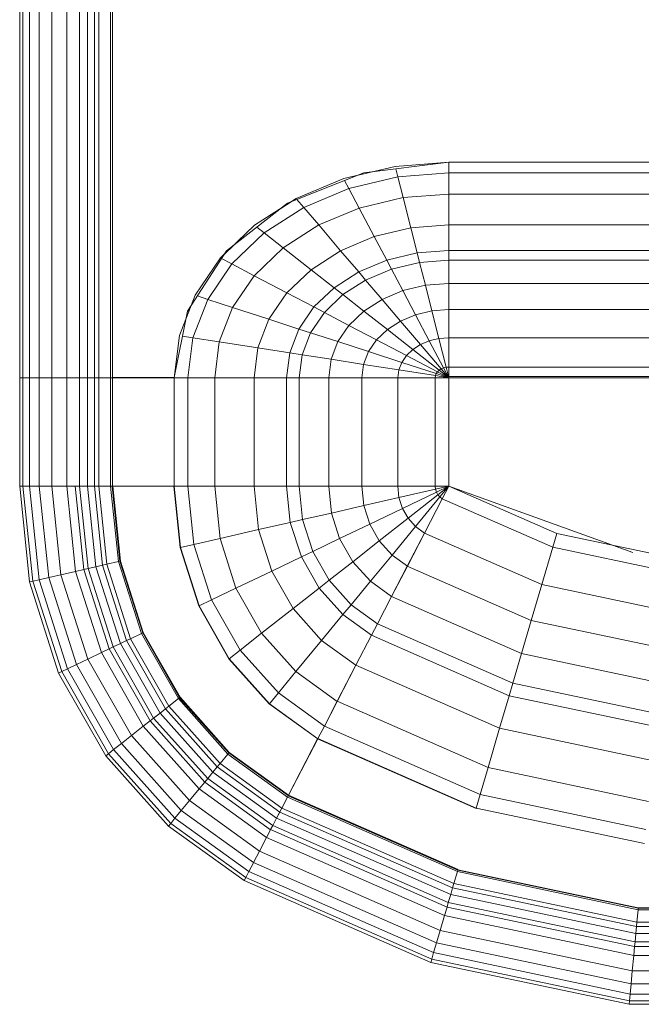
# Model space of a CAD drawing. Header units: millimetres. Extents: x 19410 to 41495, y 2709 to 43021.
# Tile 57 of 61: x 29033 to 29295, y 42128 to 42544. Entities that reach past the tile are written whole.
import ezdxf

# ---------------------------------------------------------------- set-up
doc = ezdxf.new("R2010")
doc.units = ezdxf.units.MM
doc.layers.add('M-EQPM-____-OTLN', color=50, linetype='Continuous', lineweight=20)

# ---------------------------------------------------------------- blocks, each defined once
blk = doc.blocks.new('Прямая форма - 83 new-608910-В_Этаж 02_Вентиляция')
at = {"layer": 'M-EQPM-____-OTLN', "color": 253}
for p, q in [((-299.99, 0), (-299.99, -183.27)), ((-291.73, 0), (-291.73, -183.27)), ((-286.45, 0), (-286.45, -183.27)), ((-280.15, 0), (-280.15, -183.27)), ((-261.6, 0), (-261.6, -183.27)), ((-260.87, -183.24), (-260.87, 0)), ((-260.84, 0), (-260.84, -183.27)), ((-298.6, 0), (-298.6, -183.27)), ((-295.82, 0), (-295.82, -183.27)), ((-274.68, 0), (-274.68, -183.27)), ((-271.3, 0), (-271.3, -183.27)), ((-268.48, 0), (-268.48, -183.27)), ((-266.64, 0), (-266.64, -183.27)), ((-163.2, -99.24), (-141.45, -94.07)), ((-118.83, -92.28), (-154.66, -96.74)), ((-141.45, -94.07), (-118.83, -92.32)), ((-140.32, -98.51), (-141.2, -95.06)), ((-21.4, -92.28), (-118.83, -92.28)), ((-118.83, -92.32), (-118.83, -96.84)), ((-118.83, -92.32), (-21.39, -92.32)), ((-118.83, -96.84), (-118.83, -92.32)), ((-154.66, -96.74), (-186.98, -109.66)), ((-183.25, -107.65), (-163.2, -99.24)), ((-140.32, -98.51), (-160.99, -103.42)), ((-150.5, -96.22), (-157.58, -97.91)), ((-118.83, -96.84), (-140.32, -98.51)), ((-138.11, -107.25), (-140.32, -98.51)), ((-118.83, -96.84), (-118.83, -105.76)), ((-21.06, -96.84), (-118.83, -96.84)), ((-118.83, -105.76), (-118.83, -96.84)), ((-160.99, -103.42), (-180.04, -111.41)), ((-160.99, -103.42), (-162.8, -99.99)), ((-156.64, -111.66), (-160.99, -103.42)), ((-200.82, -118.96), (-183.25, -107.65)), ((-180.04, -111.41), (-182.92, -108.03)), ((-138.11, -107.25), (-156.64, -111.66)), ((-118.83, -105.76), (-138.11, -107.25)), ((-134.86, -120.03), (-138.11, -107.25)), ((-118.83, -105.76), (-118.83, -118.79)), ((-18.71, -105.76), (-118.83, -105.76)), ((-118.83, -118.79), (-118.83, -105.76)), ((-186.98, -109.66), (-212.64, -129.78)), ((-180.04, -111.41), (-196.74, -122.16)), ((-185.36, -109.01), (-189.8, -111.86)), ((-173.73, -118.82), (-180.04, -111.41)), ((-156.64, -111.66), (-173.73, -118.82)), ((-150.29, -123.7), (-156.64, -111.66)), ((-215.24, -132.74), (-200.82, -118.96)), ((-196.74, -122.16), (-199.83, -119.73)), ((-173.73, -118.82), (-188.7, -128.46)), ((-164.5, -129.66), (-173.73, -118.82)), ((-134.86, -120.03), (-150.29, -123.7)), ((-118.83, -118.79), (-134.86, -120.03)), ((-132.18, -130.59), (-134.86, -120.03)), ((-118.83, -118.79), (-118.83, -129.56)), ((-16.37, -118.79), (-118.83, -118.79)), ((-118.83, -129.56), (-118.83, -118.79)), ((-196.74, -122.16), (-210.44, -135.26)), ((-188.7, -128.46), (-196.74, -122.16)), ((-150.29, -123.7), (-164.5, -129.66)), ((-145.03, -133.65), (-150.29, -123.7)), ((-209.86, -127.6), (-213.45, -131.03)), ((-188.7, -128.46), (-200.99, -140.21)), ((-176.96, -137.68), (-188.7, -128.46)), ((-212.64, -129.78), (-229.11, -155.13)), ((-225.96, -148.47), (-215.24, -132.74)), ((-164.5, -129.66), (-176.96, -137.68)), ((-156.87, -138.61), (-164.5, -129.66)), ((-132.18, -130.59), (-145.03, -133.65)), ((-118.83, -129.56), (-132.18, -130.59)), ((-131.15, -134.66), (-132.18, -130.59)), ((-118.83, -129.56), (-118.83, -133.71)), ((-15, -129.56), (-118.83, -129.56)), ((-118.83, -133.71), (-118.83, -129.56)), ((-210.44, -135.26), (-220.62, -150.2)), ((-210.44, -135.26), (-214.73, -133.01)), ((-200.99, -140.21), (-210.44, -135.26)), ((-145.03, -133.65), (-156.87, -138.61)), ((-143.01, -137.48), (-145.03, -133.65)), ((-131.15, -134.66), (-143.01, -137.48)), ((-118.83, -133.71), (-131.15, -134.66)), ((-128.72, -144.27), (-131.15, -134.66)), ((-118.83, -133.71), (-118.83, -143.5)), ((-14.47, -133.71), (-118.83, -133.71)), ((-118.83, -143.5), (-118.83, -133.71)), ((-200.99, -140.21), (-210.13, -153.61)), ((-187.18, -147.45), (-200.99, -140.21)), ((-176.96, -137.68), (-187.18, -147.45)), ((-167.24, -145.29), (-176.96, -137.68)), ((-156.87, -138.61), (-167.24, -145.29)), ((-153.93, -142.06), (-156.87, -138.61)), ((-143.01, -137.48), (-153.93, -142.06)), ((-138.23, -146.53), (-143.01, -137.48)), ((-167.24, -145.29), (-175.76, -153.43)), ((-163.51, -148.22), (-167.24, -145.29)), ((-153.93, -142.06), (-163.51, -148.22)), ((-146.99, -150.2), (-153.93, -142.06)), ((-128.72, -144.27), (-138.23, -146.53)), ((-118.83, -143.5), (-128.72, -144.27)), ((-125.98, -155.06), (-128.72, -144.27)), ((-118.83, -143.5), (-118.83, -154.51)), ((-13.23, -143.5), (-118.83, -143.5)), ((-118.83, -154.51), (-118.83, -143.5)), ((-232.55, -165.53), (-225.96, -148.47)), ((-220.62, -150.2), (-224.98, -148.78)), ((-187.18, -147.45), (-194.78, -158.6)), ((-175.76, -153.43), (-187.18, -147.45)), ((-163.51, -148.22), (-171.37, -155.74)), ((-154.68, -155.15), (-163.51, -148.22)), ((-138.23, -146.53), (-146.99, -150.2)), ((-132.86, -156.7), (-138.23, -146.53)), ((-227.69, -152.95), (-229.73, -158.23)), ((-220.62, -150.2), (-226.89, -166.41)), ((-210.13, -153.61), (-220.62, -150.2)), ((-210.13, -153.61), (-215.75, -168.15)), ((-194.78, -158.6), (-210.13, -153.61)), ((-175.76, -153.43), (-182.09, -162.72)), ((-171.37, -155.74), (-175.76, -153.43)), ((-146.99, -150.2), (-154.68, -155.15)), ((-139.2, -159.35), (-146.99, -150.2)), ((-229.11, -155.13), (-234.78, -183.24)), ((-171.37, -155.74), (-177.21, -164.3)), ((-160.98, -161.18), (-171.37, -155.74)), ((-154.68, -155.15), (-160.98, -161.18)), ((-144.76, -162.93), (-154.68, -155.15)), ((-132.86, -156.7), (-139.2, -159.35)), ((-125.98, -155.06), (-132.86, -156.7)), ((-127.07, -167.67), (-132.86, -156.7)), ((-118.83, -154.51), (-125.98, -155.06)), ((-123.03, -166.71), (-125.98, -155.06)), ((-118.83, -154.51), (-118.83, -166.38)), ((-11.83, -154.51), (-118.83, -154.51)), ((-118.83, -166.38), (-118.83, -154.51)), ((-194.78, -158.6), (-199.45, -170.69)), ((-182.09, -162.72), (-194.78, -158.6)), ((-160.98, -161.18), (-165.67, -168.05)), ((-149.32, -167.29), (-160.98, -161.18)), ((-139.2, -159.35), (-144.76, -162.93)), ((-130.79, -169.23), (-139.2, -159.35)), ((-234.78, -183.27), (-232.55, -165.53)), ((-226.89, -166.41), (-231.25, -165.73)), ((-182.09, -162.72), (-185.98, -172.79)), ((-177.21, -164.3), (-182.09, -162.72)), ((-177.21, -164.3), (-180.8, -173.6)), ((-165.67, -168.05), (-177.21, -164.3)), ((-144.76, -162.93), (-149.32, -167.29)), ((-134.05, -171.33), (-144.76, -162.93)), ((-226.89, -166.41), (-229.01, -183.27)), ((-215.75, -168.15), (-226.89, -166.41)), ((-215.75, -168.15), (-217.65, -183.27)), ((-199.45, -170.69), (-215.75, -168.15)), ((-165.67, -168.05), (-168.55, -175.51)), ((-152.71, -172.26), (-165.67, -168.05)), ((-149.32, -167.29), (-152.71, -172.26)), ((-136.73, -173.89), (-149.32, -167.29)), ((-130.79, -169.23), (-134.05, -171.33)), ((-127.07, -167.67), (-130.79, -169.23)), ((-122.01, -179.53), (-130.79, -169.23)), ((-123.03, -166.71), (-127.07, -167.67)), ((-121.02, -179.12), (-127.07, -167.67)), ((-118.83, -166.38), (-123.03, -166.71)), ((-119.94, -178.86), (-123.03, -166.71)), ((-118.83, -166.38), (-118.83, -178.78)), ((-9.11, -166.38), (-118.83, -166.38)), ((-118.83, -178.78), (-118.83, -166.38)), ((-199.45, -170.69), (-201.03, -183.27)), ((-185.98, -172.79), (-199.45, -170.69)), ((-185.98, -172.79), (-187.3, -183.27)), ((-180.8, -173.6), (-185.98, -172.79)), ((-180.8, -173.6), (-182.02, -183.27)), ((-168.55, -175.51), (-180.8, -173.6)), ((-152.71, -172.26), (-154.8, -177.66)), ((-138.72, -176.81), (-152.71, -172.26)), ((-136.73, -173.89), (-138.72, -176.81)), ((-134.05, -171.33), (-136.73, -173.89)), ((-123.59, -180.77), (-136.73, -173.89)), ((-122.88, -180.09), (-134.05, -171.33)), ((-168.55, -175.51), (-169.53, -183.27)), ((-154.8, -177.66), (-168.55, -175.51)), ((-154.8, -177.66), (-155.5, -183.27)), ((-139.94, -179.98), (-154.8, -177.66)), ((-138.72, -176.81), (-139.94, -179.98)), ((-124.12, -181.55), (-138.72, -176.81)), ((-139.94, -179.98), (-140.36, -183.27)), ((-124.45, -182.4), (-139.94, -179.98)), ((-124.45, -182.4), (-124.56, -183.27)), ((-124.12, -181.55), (-124.45, -182.4)), ((-118.83, -183.27), (-124.45, -182.4)), ((-123.59, -180.77), (-124.12, -181.55)), ((-118.83, -183.27), (-124.12, -181.55)), ((-122.88, -180.09), (-123.59, -180.77)), ((-118.83, -183.27), (-123.59, -180.77)), ((-122.01, -179.53), (-122.88, -180.09)), ((-118.83, -183.27), (-122.88, -180.09)), ((-121.02, -179.12), (-122.01, -179.53)), ((-118.83, -183.27), (-122.01, -179.53)), ((-119.94, -178.86), (-121.02, -179.12)), ((-118.83, -183.27), (-121.02, -179.12)), ((-118.83, -178.78), (-119.94, -178.86)), ((-118.83, -183.27), (-119.94, -178.86)), ((-118.83, -178.78), (-118.83, -182.73)), ((118.83, -178.78), (-118.83, -178.78)), ((-118.83, -182.73), (-118.83, -178.78)), ((-118.83, -182.73), (-5.2, -182.73)), ((-298.6, -183.27), (-299.99, -183.27)), ((-299.99, -183.27), (-299.99, -229.09)), ((-299.99, -183.27), (-298.6, -183.27)), ((-295.82, -183.27), (-298.6, -183.27)), ((-298.6, -183.27), (-298.6, -229.09)), ((-298.6, -183.27), (-295.82, -183.27)), ((-291.73, -183.27), (-295.82, -183.27)), ((-295.82, -183.27), (-295.82, -229.09)), ((-295.82, -183.27), (-291.73, -183.27)), ((-286.45, -183.27), (-291.73, -183.27)), ((-291.73, -183.27), (-291.73, -229.09)), ((-291.73, -183.27), (-286.45, -183.27)), ((-280.15, -183.27), (-286.45, -183.27)), ((-286.45, -183.27), (-286.45, -229.09)), ((-286.45, -183.27), (-280.15, -183.27)), ((-276.59, -183.27), (-280.15, -183.27)), ((-280.15, -183.27), (-280.15, -229.09)), ((-280.15, -183.27), (-276.59, -183.27)), ((-274.68, -183.27), (-276.59, -183.27)), ((-276.59, -183.27), (-274.68, -183.27)), ((-271.3, -183.27), (-274.68, -183.27)), ((-274.68, -183.27), (-274.68, -229.09)), ((-274.68, -183.27), (-271.3, -183.27)), ((-268.48, -183.27), (-271.3, -183.27)), ((-271.3, -183.27), (-271.3, -229.09)), ((-271.3, -183.27), (-268.48, -183.27)), ((-266.64, -183.27), (-268.48, -183.27)), ((-268.48, -183.27), (-268.48, -229.09)), ((-268.48, -183.27), (-266.64, -183.27)), ((-261.6, -183.27), (-266.64, -183.27)), ((-266.64, -183.27), (-266.64, -229.09)), ((-266.64, -183.27), (-261.6, -183.27)), ((-260.87, -183.27), (-261.6, -183.27)), ((-261.6, -183.27), (-261.6, -229.09)), ((-261.6, -183.27), (-260.87, -183.27)), ((-234.78, -183.24), (-260.84, -183.24)), ((-260.84, -183.27), (-260.84, -229.09)), ((-260.84, -183.27), (-234.78, -183.27)), ((-234.78, -183.27), (-234.78, -229.09)), ((-234.78, -183.27), (-229.01, -183.27)), ((-229.01, -183.27), (-234.78, -183.27)), ((-229.01, -183.27), (-229.01, -229.09)), ((-229.01, -183.27), (-217.65, -183.27)), ((-217.65, -183.27), (-229.01, -183.27)), ((-217.65, -183.27), (-217.65, -229.09)), ((-217.65, -183.27), (-201.03, -183.27)), ((-201.03, -183.27), (-217.65, -183.27)), ((-201.03, -183.27), (-201.03, -229.09)), ((-201.03, -183.27), (-187.3, -183.27)), ((-187.3, -183.27), (-201.03, -183.27)), ((-187.3, -183.27), (-187.3, -229.09)), ((-187.3, -183.27), (-182.02, -183.27)), ((-182.02, -183.27), (-187.3, -183.27)), ((-182.02, -183.27), (-182.02, -229.09)), ((-182.02, -183.27), (-169.53, -183.27)), ((-169.53, -183.27), (-182.02, -183.27)), ((-169.53, -183.27), (-169.53, -229.09)), ((-169.53, -183.27), (-155.5, -183.27)), ((-155.5, -183.27), (-169.53, -183.27)), ((-155.5, -183.27), (-155.5, -229.09)), ((-155.5, -183.27), (-140.36, -183.27)), ((-140.36, -183.27), (-155.5, -183.27)), ((-140.36, -183.27), (-140.36, -229.09)), ((-140.36, -183.27), (-124.56, -183.27)), ((-124.56, -183.27), (-140.36, -183.27)), ((-124.56, -183.27), (-124.56, -229.09)), ((-124.56, -183.27), (-118.83, -183.27)), ((-118.83, -183.27), (-124.56, -183.27)), ((-118.83, -229.07), (-118.83, -183.27)), ((-118.83, -183.27), (-118.83, -229.07)), ((-7.32, -183.27), (-118.83, -183.27)), ((-298.6, -229.09), (-299.99, -229.09)), ((-298.6, -229.09), (-299.99, -229.09)), ((-299.99, -229.09), (-295.83, -269.46)), ((-299.99, -229.09), (-295.83, -269.46)), ((-295.82, -229.09), (-298.6, -229.09)), ((-295.82, -229.09), (-298.6, -229.09)), ((-298.6, -229.09), (-294.47, -269.15)), ((-298.6, -229.09), (-294.47, -269.15)), ((-291.73, -229.09), (-295.82, -229.09)), ((-291.73, -229.09), (-295.82, -229.09)), ((-295.82, -229.09), (-291.75, -268.53)), ((-295.82, -229.09), (-291.75, -268.53)), ((-286.45, -229.09), (-291.73, -229.09)), ((-286.45, -229.09), (-291.73, -229.09)), ((-291.73, -229.09), (-287.76, -267.61)), ((-291.73, -229.09), (-287.76, -267.61)), ((-280.15, -229.09), (-286.45, -229.09)), ((-280.15, -229.09), (-286.45, -229.09)), ((-286.45, -229.09), (-282.6, -266.44)), ((-286.45, -229.09), (-282.6, -266.44)), ((-276.59, -229.09), (-280.15, -229.09)), ((-276.59, -229.09), (-280.15, -229.09)), ((-280.15, -229.09), (-276.45, -265.04)), ((-280.15, -229.09), (-276.45, -265.04)), ((-274.68, -229.09), (-276.59, -229.09)), ((-274.68, -229.09), (-276.59, -229.09)), ((-276.59, -229.09), (-272.96, -264.24)), ((-276.59, -229.09), (-272.96, -264.24)), ((-271.3, -229.09), (-274.68, -229.09)), ((-271.3, -229.09), (-274.68, -229.09)), ((-274.68, -229.09), (-271.1, -263.82)), ((-274.68, -229.09), (-271.1, -263.82)), ((-268.48, -229.09), (-271.3, -229.09)), ((-268.48, -229.09), (-271.3, -229.09)), ((-271.3, -229.09), (-267.8, -263.06)), ((-271.3, -229.09), (-267.8, -263.06)), ((-266.64, -229.09), (-268.48, -229.09)), ((-266.64, -229.09), (-268.48, -229.09)), ((-268.48, -229.09), (-265.04, -262.43)), ((-268.48, -229.09), (-265.04, -262.43)), ((-261.6, -229.09), (-266.64, -229.09)), ((-261.6, -229.09), (-266.64, -229.09)), ((-266.64, -229.09), (-263.25, -262.03)), ((-266.64, -229.09), (-263.25, -262.03)), ((-260.97, -229.09), (-261.6, -229.09)), ((-261.6, -229.09), (-258.32, -260.9)), ((-261.6, -229.09), (-258.32, -260.9)), ((-260.84, -229.09), (-260.97, -229.09)), ((-260.97, -229.09), (-257.71, -260.76)), ((-260.97, -229.09), (-257.71, -260.76)), ((-234.78, -229.09), (-260.84, -229.09)), ((-260.71, -229.09), (-260.84, -229.09)), ((-260.84, -229.09), (-257.58, -260.73)), ((-260.84, -229.09), (-257.58, -260.73)), ((-234.91, -229.09), (-260.71, -229.09)), ((-260.71, -229.09), (-257.45, -260.7)), ((-260.71, -229.09), (-257.45, -260.7)), ((-234.78, -229.09), (-234.91, -229.09)), ((-234.91, -229.09), (-232.25, -254.96)), ((-234.91, -229.09), (-232.25, -254.96)), ((-229.01, -229.09), (-234.78, -229.09)), ((-229.01, -229.09), (-234.78, -229.09)), ((-234.78, -229.09), (-232.12, -254.93)), ((-234.78, -229.09), (-232.12, -254.93)), ((-217.65, -229.09), (-229.01, -229.09)), ((-217.65, -229.09), (-229.01, -229.09)), ((-229.01, -229.09), (-226.48, -253.64)), ((-229.01, -229.09), (-226.48, -253.64)), ((-201.03, -229.09), (-217.65, -229.09)), ((-201.03, -229.09), (-217.65, -229.09)), ((-217.65, -229.09), (-215.38, -251.11)), ((-217.65, -229.09), (-215.38, -251.11)), ((-187.3, -229.09), (-201.03, -229.09)), ((-187.3, -229.09), (-201.03, -229.09)), ((-201.03, -229.09), (-199.15, -247.41)), ((-201.03, -229.09), (-199.15, -247.41)), ((-182.02, -229.09), (-187.3, -229.09)), ((-182.02, -229.09), (-187.3, -229.09)), ((-187.3, -229.09), (-185.73, -244.35)), ((-187.3, -229.09), (-185.73, -244.35)), ((-169.53, -229.09), (-182.02, -229.09)), ((-169.53, -229.09), (-182.02, -229.09)), ((-182.02, -229.09), (-180.56, -243.17)), ((-182.02, -229.09), (-180.56, -243.17)), ((-155.5, -229.09), (-169.53, -229.09)), ((-155.5, -229.09), (-169.53, -229.09)), ((-169.53, -229.09), (-168.36, -240.39)), ((-169.53, -229.09), (-168.36, -240.39)), ((-140.36, -229.09), (-155.5, -229.09)), ((-140.36, -229.09), (-155.5, -229.09)), ((-155.5, -229.09), (-154.66, -237.26)), ((-155.5, -229.09), (-154.66, -237.26)), ((-124.56, -229.09), (-140.36, -229.09)), ((-124.56, -229.09), (-140.36, -229.09)), ((-140.36, -229.09), (-139.86, -233.89)), ((-140.36, -229.09), (-139.86, -233.89)), ((-124.43, -230.37), (-139.86, -233.89)), ((-124.43, -230.37), (-139.86, -233.89)), ((-124.04, -231.59), (-138.4, -238.46)), ((-124.04, -231.59), (-138.4, -238.46)), ((-123.41, -232.69), (-136.04, -242.61)), ((-123.41, -232.69), (-136.04, -242.61)), ((-118.83, -229.09), (-124.56, -229.09)), ((-118.83, -229.09), (-124.56, -229.09)), ((-124.56, -229.09), (-124.43, -230.37)), ((-124.56, -229.09), (-124.43, -230.37)), ((-118.83, -229.09), (-124.43, -230.37)), ((-118.83, -229.09), (-124.43, -230.37)), ((-124.43, -230.37), (-124.04, -231.59)), ((-124.43, -230.37), (-124.04, -231.59)), ((-118.83, -229.09), (-124.04, -231.59)), ((-118.83, -229.09), (-124.04, -231.59)), ((-124.04, -231.59), (-123.41, -232.69)), ((-124.04, -231.59), (-123.41, -232.69)), ((-118.83, -229.09), (-123.41, -232.69)), ((-118.83, -229.09), (-123.41, -232.69)), ((-123.41, -232.69), (-122.57, -233.63)), ((-123.41, -232.69), (-122.57, -233.63)), ((-118.83, -229.09), (-122.57, -233.63)), ((-118.83, -229.09), (-122.57, -233.63)), ((-118.85, -229.09), (-121.57, -234.34)), ((-118.83, -229.09), (-121.56, -234.36)), ((-118.83, -229.07), (-73.23, -249.09)), ((-41.1, -257.04), (-118.83, -229.09)), ((-139.86, -233.89), (-154.66, -237.26)), ((-139.86, -233.89), (-154.66, -237.26)), ((-139.86, -233.89), (-138.4, -238.46)), ((-139.86, -233.89), (-138.4, -238.46)), ((-122.57, -233.63), (-132.89, -246.14)), ((-122.57, -233.63), (-132.89, -246.14)), ((-121.57, -234.34), (-129.11, -248.85)), ((-121.56, -234.36), (-129.09, -248.88)), ((-122.57, -233.63), (-121.56, -234.36)), ((-122.57, -233.63), (-121.56, -234.36)), ((-121.57, -234.34), (-74.91, -254.82)), ((-121.57, -234.34), (-74.91, -254.82)), ((-168.36, -240.39), (-180.56, -243.17)), ((-168.36, -240.39), (-180.56, -243.17)), ((-154.66, -237.26), (-168.36, -240.39)), ((-154.66, -237.26), (-168.36, -240.39)), ((-168.36, -240.39), (-164.92, -251.17)), ((-168.36, -240.39), (-164.92, -251.17)), ((-154.66, -237.26), (-152.17, -245.06)), ((-154.66, -237.26), (-152.17, -245.06)), ((-138.4, -238.46), (-152.17, -245.06)), ((-138.4, -238.46), (-152.17, -245.06)), ((-138.4, -238.46), (-136.04, -242.61)), ((-138.4, -238.46), (-136.04, -242.61)), ((-185.73, -244.35), (-199.15, -247.41)), ((-185.73, -244.35), (-199.15, -247.41)), ((-180.56, -243.17), (-185.73, -244.35)), ((-180.56, -243.17), (-185.73, -244.35)), ((-185.73, -244.35), (-181.08, -258.9)), ((-185.73, -244.35), (-181.08, -258.9)), ((-180.56, -243.17), (-176.28, -256.6)), ((-180.56, -243.17), (-176.28, -256.6)), ((-152.17, -245.06), (-164.92, -251.17)), ((-152.17, -245.06), (-164.92, -251.17)), ((-152.17, -245.06), (-148.15, -252.12)), ((-152.17, -245.06), (-148.15, -252.12)), ((-136.04, -242.61), (-148.15, -252.12)), ((-136.04, -242.61), (-148.15, -252.12)), ((-136.04, -242.61), (-132.89, -246.14)), ((-136.04, -242.61), (-132.89, -246.14)), ((-199.15, -247.41), (-215.38, -251.11)), ((-199.15, -247.41), (-215.38, -251.11)), ((-199.15, -247.41), (-193.57, -264.88)), ((-199.15, -247.41), (-193.57, -264.88)), ((-132.89, -246.14), (-142.78, -258.12)), ((-132.89, -246.14), (-142.78, -258.12)), ((-129.11, -248.85), (-136.33, -262.77)), ((-129.09, -248.88), (-136.31, -262.79)), ((-132.89, -246.14), (-129.09, -248.88)), ((-132.89, -246.14), (-129.09, -248.88)), ((-129.11, -248.85), (-79.55, -270.61)), ((-129.11, -248.85), (-79.55, -270.61)), ((-73.23, -249.09), (-74.91, -254.82)), ((-73.23, -249.09), (-74.91, -254.82)), ((-73.23, -249.09), (-24.73, -259.3)), ((-215.38, -251.11), (-226.48, -253.64)), ((-215.38, -251.11), (-226.48, -253.64)), ((-215.38, -251.11), (-208.67, -272.12)), ((-215.38, -251.11), (-208.67, -272.12)), ((-164.92, -251.17), (-176.28, -256.6)), ((-164.92, -251.17), (-176.28, -256.6)), ((-164.92, -251.17), (-159.36, -260.93)), ((-164.92, -251.17), (-159.36, -260.93)), ((-148.15, -252.12), (-159.36, -260.93)), ((-148.15, -252.12), (-159.36, -260.93)), ((-148.15, -252.12), (-142.78, -258.12)), ((-148.15, -252.12), (-142.78, -258.12)), ((-232.12, -254.93), (-232.25, -254.96)), ((-232.12, -254.93), (-232.25, -254.96)), ((-232.25, -254.96), (-224.37, -279.63)), ((-232.25, -254.96), (-224.37, -279.63)), ((-226.48, -253.64), (-232.12, -254.93)), ((-226.48, -253.64), (-232.12, -254.93)), ((-232.12, -254.93), (-224.25, -279.58)), ((-232.12, -254.93), (-224.25, -279.58)), ((-226.48, -253.64), (-219, -277.06)), ((-226.48, -253.64), (-219, -277.06)), ((-176.28, -256.6), (-181.08, -258.9)), ((-176.28, -256.6), (-181.08, -258.9)), ((-176.28, -256.6), (-169.35, -268.77)), ((-176.28, -256.6), (-169.35, -268.77)), ((-74.91, -254.82), (-79.55, -270.61)), ((-74.91, -254.82), (-79.55, -270.61)), ((-74.91, -254.82), (-25.3, -265.27)), ((-74.91, -254.82), (-25.3, -265.27)), ((-258.32, -260.9), (-263.25, -262.03)), ((-258.32, -260.9), (-263.25, -262.03)), ((-257.71, -260.76), (-258.32, -260.9)), ((-257.71, -260.76), (-258.32, -260.9)), ((-258.32, -260.9), (-248.63, -291.25)), ((-258.32, -260.9), (-248.63, -291.25)), ((-257.58, -260.73), (-257.71, -260.76)), ((-257.58, -260.73), (-257.71, -260.76)), ((-257.71, -260.76), (-248.06, -290.98)), ((-257.71, -260.76), (-248.06, -290.98)), ((-257.45, -260.7), (-257.58, -260.73)), ((-257.45, -260.7), (-257.58, -260.73)), ((-257.58, -260.73), (-247.94, -290.92)), ((-257.58, -260.73), (-247.94, -290.92)), ((-257.45, -260.7), (-247.82, -290.86)), ((-257.45, -260.7), (-247.82, -290.86)), ((-181.08, -258.9), (-193.57, -264.88)), ((-181.08, -258.9), (-193.57, -264.88)), ((-181.08, -258.9), (-173.57, -272.09)), ((-181.08, -258.9), (-173.57, -272.09)), ((-159.36, -260.93), (-169.35, -268.77)), ((-159.36, -260.93), (-169.35, -268.77)), ((-159.36, -260.93), (-151.94, -269.23)), ((-159.36, -260.93), (-151.94, -269.23)), ((-142.78, -258.12), (-151.94, -269.23)), ((-142.78, -258.12), (-151.94, -269.23)), ((-142.78, -258.12), (-136.31, -262.79)), ((-142.78, -258.12), (-136.31, -262.79)), ((-276.45, -265.04), (-282.6, -266.44)), ((-276.45, -265.04), (-282.6, -266.44)), ((-272.96, -264.24), (-276.45, -265.04)), ((-272.96, -264.24), (-276.45, -265.04)), ((-276.45, -265.04), (-265.5, -299.33)), ((-276.45, -265.04), (-265.5, -299.33)), ((-271.1, -263.82), (-272.96, -264.24)), ((-271.1, -263.82), (-272.96, -264.24)), ((-272.96, -264.24), (-262.26, -297.78)), ((-272.96, -264.24), (-262.26, -297.78)), ((-267.8, -263.06), (-271.1, -263.82)), ((-267.8, -263.06), (-271.1, -263.82)), ((-271.1, -263.82), (-260.52, -296.94)), ((-271.1, -263.82), (-260.52, -296.94)), ((-265.04, -262.43), (-267.8, -263.06)), ((-265.04, -262.43), (-267.8, -263.06)), ((-267.8, -263.06), (-257.45, -295.47)), ((-267.8, -263.06), (-257.45, -295.47)), ((-263.25, -262.03), (-265.04, -262.43)), ((-263.25, -262.03), (-265.04, -262.43)), ((-265.04, -262.43), (-254.88, -294.24)), ((-265.04, -262.43), (-254.88, -294.24)), ((-263.25, -262.03), (-253.22, -293.45)), ((-263.25, -262.03), (-253.22, -293.45)), ((-193.57, -264.88), (-208.67, -272.12)), ((-193.57, -264.88), (-208.67, -272.12)), ((-193.57, -264.88), (-184.55, -280.71)), ((-193.57, -264.88), (-184.55, -280.71)), ((-136.33, -262.77), (-143.01, -275.66)), ((-136.31, -262.79), (-143, -275.69)), ((-136.33, -262.77), (-84, -285.74)), ((-136.33, -262.77), (-84, -285.74)), ((-294.47, -269.15), (-295.83, -269.46)), ((-294.47, -269.15), (-295.83, -269.46)), ((-295.83, -269.46), (-283.54, -307.97)), ((-295.83, -269.46), (-283.54, -307.97)), ((-291.75, -268.53), (-294.47, -269.15)), ((-291.75, -268.53), (-294.47, -269.15)), ((-294.47, -269.15), (-282.27, -307.36)), ((-294.47, -269.15), (-282.27, -307.36)), ((-287.76, -267.61), (-291.75, -268.53)), ((-287.76, -267.61), (-291.75, -268.53)), ((-291.75, -268.53), (-279.74, -306.15)), ((-291.75, -268.53), (-279.74, -306.15)), ((-282.6, -266.44), (-287.76, -267.61)), ((-282.6, -266.44), (-287.76, -267.61)), ((-287.76, -267.61), (-276.02, -304.37)), ((-287.76, -267.61), (-276.02, -304.37)), ((-282.6, -266.44), (-271.23, -302.07)), ((-282.6, -266.44), (-271.23, -302.07)), ((-169.35, -268.77), (-173.57, -272.09)), ((-169.35, -268.77), (-173.57, -272.09)), ((-169.35, -268.77), (-160.1, -279.12)), ((-169.35, -268.77), (-160.1, -279.12)), ((-151.94, -269.23), (-160.1, -279.12)), ((-151.94, -269.23), (-160.1, -279.12)), ((-151.94, -269.23), (-143, -275.69)), ((-151.94, -269.23), (-143, -275.69)), ((-208.67, -272.12), (-219, -277.06)), ((-208.67, -272.12), (-219, -277.06)), ((-208.67, -272.12), (-197.84, -291.15)), ((-208.67, -272.12), (-197.84, -291.15)), ((-173.57, -272.09), (-184.55, -280.71)), ((-173.57, -272.09), (-184.55, -280.71)), ((-173.57, -272.09), (-163.55, -283.3)), ((-173.57, -272.09), (-163.55, -283.3)), ((-79.55, -270.61), (-84, -285.74)), ((-79.55, -270.61), (-84, -285.74)), ((-79.55, -270.61), (-26.87, -281.7)), ((-79.55, -270.61), (-26.87, -281.7)), ((-219, -277.06), (-224.25, -279.58)), ((-219, -277.06), (-224.25, -279.58)), ((-219, -277.06), (-206.92, -298.28)), ((-219, -277.06), (-206.92, -298.28)), ((-143.01, -275.66), (-148.97, -287.14)), ((-143, -275.69), (-148.95, -287.16)), ((-143.01, -275.66), (-88.13, -299.76)), ((-143.01, -275.66), (-88.13, -299.76)), ((-224.25, -279.58), (-224.37, -279.63)), ((-224.25, -279.58), (-224.37, -279.63)), ((-224.37, -279.63), (-211.64, -301.99)), ((-224.37, -279.63), (-211.64, -301.99)), ((-224.25, -279.58), (-211.54, -301.9)), ((-224.25, -279.58), (-211.54, -301.9)), ((-184.55, -280.71), (-197.84, -291.15)), ((-184.55, -280.71), (-197.84, -291.15)), ((-184.55, -280.71), (-172.52, -294.17)), ((-184.55, -280.71), (-172.52, -294.17)), ((-160.1, -279.12), (-163.55, -283.3)), ((-160.1, -279.12), (-163.55, -283.3)), ((-160.1, -279.12), (-148.95, -287.16)), ((-160.1, -279.12), (-148.95, -287.16)), ((-163.55, -283.3), (-172.52, -294.17)), ((-163.55, -283.3), (-172.52, -294.17)), ((-163.55, -283.3), (-151.47, -292.02)), ((-163.55, -283.3), (-151.47, -292.02)), ((-84, -285.74), (-88.13, -299.76)), ((-84, -285.74), (-88.13, -299.76)), ((-84, -285.74), (-28.37, -297.46)), ((-84, -285.74), (-28.37, -297.46)), ((-247.94, -290.92), (-248.06, -290.98)), ((-247.94, -290.92), (-248.06, -290.98)), ((-247.82, -290.86), (-247.94, -290.92)), ((-247.82, -290.86), (-247.94, -290.92)), ((-247.94, -290.92), (-232.37, -318.27)), ((-247.94, -290.92), (-232.37, -318.27)), ((-247.82, -290.86), (-232.27, -318.19)), ((-247.82, -290.86), (-232.27, -318.19)), ((-148.97, -287.14), (-151.49, -291.99)), ((-148.95, -287.16), (-151.47, -292.02)), ((-148.97, -287.14), (-91.79, -312.24)), ((-148.97, -287.14), (-91.79, -312.24)), ((-254.88, -294.24), (-257.45, -295.47)), ((-254.88, -294.24), (-257.45, -295.47)), ((-253.22, -293.45), (-254.88, -294.24)), ((-253.22, -293.45), (-254.88, -294.24)), ((-254.88, -294.24), (-238.47, -323.06)), ((-254.88, -294.24), (-238.47, -323.06)), ((-248.63, -291.25), (-253.22, -293.45)), ((-248.63, -291.25), (-253.22, -293.45)), ((-253.22, -293.45), (-237.01, -321.91)), ((-253.22, -293.45), (-237.01, -321.91)), ((-248.06, -290.98), (-248.63, -291.25)), ((-248.06, -290.98), (-248.63, -291.25)), ((-248.63, -291.25), (-232.98, -318.74)), ((-248.63, -291.25), (-232.98, -318.74)), ((-248.06, -290.98), (-232.48, -318.35)), ((-248.06, -290.98), (-232.48, -318.35)), ((-197.84, -291.15), (-206.92, -298.28)), ((-197.84, -291.15), (-206.92, -298.28)), ((-197.84, -291.15), (-183.37, -307.32)), ((-197.84, -291.15), (-183.37, -307.32)), ((-172.52, -294.17), (-183.37, -307.32)), ((-172.52, -294.17), (-183.37, -307.32)), ((-172.52, -294.17), (-158.02, -304.64)), ((-172.52, -294.17), (-158.02, -304.64)), ((-151.49, -291.99), (-158.03, -304.61)), ((-151.47, -292.02), (-158.02, -304.64)), ((-151.49, -291.99), (-93.35, -317.52)), ((-151.49, -291.99), (-93.35, -317.52)), ((-262.26, -297.78), (-265.5, -299.33)), ((-262.26, -297.78), (-265.5, -299.33)), ((-260.52, -296.94), (-262.26, -297.78)), ((-260.52, -296.94), (-262.26, -297.78)), ((-262.26, -297.78), (-244.96, -328.16)), ((-262.26, -297.78), (-244.96, -328.16)), ((-257.45, -295.47), (-260.52, -296.94)), ((-257.45, -295.47), (-260.52, -296.94)), ((-260.52, -296.94), (-243.43, -326.96)), ((-260.52, -296.94), (-243.43, -326.96)), ((-257.45, -295.47), (-240.73, -324.84)), ((-257.45, -295.47), (-240.73, -324.84)), ((-206.92, -298.28), (-211.54, -301.9)), ((-206.92, -298.28), (-211.54, -301.9)), ((-206.92, -298.28), (-190.79, -316.32)), ((-206.92, -298.28), (-190.79, -316.32)), ((-271.23, -302.07), (-276.02, -304.37)), ((-271.23, -302.07), (-276.02, -304.37)), ((-265.5, -299.33), (-271.23, -302.07)), ((-265.5, -299.33), (-271.23, -302.07)), ((-271.23, -302.07), (-252.85, -334.35)), ((-271.23, -302.07), (-252.85, -334.35)), ((-265.5, -299.33), (-247.81, -330.39)), ((-265.5, -299.33), (-247.81, -330.39)), ((-211.54, -301.9), (-211.64, -301.99)), ((-211.54, -301.9), (-211.64, -301.99)), ((-211.64, -301.99), (-194.65, -320.99)), ((-211.64, -301.99), (-194.65, -320.99)), ((-211.54, -301.9), (-194.56, -320.89)), ((-211.54, -301.9), (-194.56, -320.89)), ((-88.13, -299.76), (-91.79, -312.24)), ((-88.13, -299.76), (-91.79, -312.24)), ((-88.13, -299.76), (-29.77, -312.05)), ((-88.13, -299.76), (-29.77, -312.05)), ((-282.27, -307.36), (-283.54, -307.97)), ((-282.27, -307.36), (-283.54, -307.97)), ((-279.74, -306.15), (-282.27, -307.36)), ((-279.74, -306.15), (-282.27, -307.36)), ((-282.27, -307.36), (-262.56, -341.98)), ((-282.27, -307.36), (-262.56, -341.98)), ((-276.02, -304.37), (-279.74, -306.15)), ((-276.02, -304.37), (-279.74, -306.15)), ((-279.74, -306.15), (-260.34, -340.23)), ((-279.74, -306.15), (-260.34, -340.23)), ((-276.02, -304.37), (-257.07, -337.66)), ((-276.02, -304.37), (-257.07, -337.66)), ((-183.37, -307.32), (-190.79, -316.32)), ((-183.37, -307.32), (-190.79, -316.32)), ((-183.37, -307.32), (-165.94, -319.91)), ((-183.37, -307.32), (-165.94, -319.91)), ((-158.03, -304.61), (-165.96, -319.88)), ((-158.02, -304.64), (-165.94, -319.91)), ((-158.03, -304.61), (-97.38, -331.24)), ((-158.03, -304.61), (-97.38, -331.24)), ((-283.54, -307.97), (-263.67, -342.85)), ((-283.54, -307.97), (-263.67, -342.85)), ((-91.79, -312.24), (-93.35, -317.52)), ((-91.79, -312.24), (-93.35, -317.52)), ((-91.79, -312.24), (-31.01, -325.04)), ((-91.79, -312.24), (-31.01, -325.04)), ((-232.98, -318.74), (-237.01, -321.91)), ((-232.98, -318.74), (-237.01, -321.91)), ((-232.48, -318.35), (-232.98, -318.74)), ((-232.48, -318.35), (-232.98, -318.74)), ((-232.98, -318.74), (-212.08, -342.12)), ((-232.98, -318.74), (-212.08, -342.12)), ((-232.37, -318.27), (-232.48, -318.35)), ((-232.37, -318.27), (-232.48, -318.35)), ((-232.48, -318.35), (-211.67, -341.62)), ((-232.48, -318.35), (-211.67, -341.62)), ((-232.27, -318.19), (-232.37, -318.27)), ((-232.27, -318.19), (-232.37, -318.27)), ((-232.37, -318.27), (-211.59, -341.52)), ((-232.37, -318.27), (-211.59, -341.52)), ((-232.27, -318.19), (-211.5, -341.42)), ((-232.27, -318.19), (-211.5, -341.42)), ((-190.79, -316.32), (-194.56, -320.89)), ((-190.79, -316.32), (-194.56, -320.89)), ((-190.79, -316.32), (-171.36, -330.35)), ((-190.79, -316.32), (-171.36, -330.35)), ((-165.96, -319.88), (-171.37, -330.33)), ((-165.94, -319.91), (-171.36, -330.35)), ((-165.96, -319.88), (-102.26, -347.85)), ((-165.96, -319.88), (-102.26, -347.85)), ((-93.35, -317.52), (-97.38, -331.24)), ((-93.35, -317.52), (-97.38, -331.24)), ((-93.35, -317.52), (-31.53, -330.54)), ((-93.35, -317.52), (-31.53, -330.54)), ((-238.47, -323.06), (-240.73, -324.84)), ((-238.47, -323.06), (-240.73, -324.84)), ((-237.01, -321.91), (-238.47, -323.06)), ((-237.01, -321.91), (-238.47, -323.06)), ((-238.47, -323.06), (-216.57, -347.56)), ((-238.47, -323.06), (-216.57, -347.56)), ((-237.01, -321.91), (-215.37, -346.11)), ((-237.01, -321.91), (-215.37, -346.11)), ((-194.56, -320.89), (-194.65, -320.99)), ((-194.56, -320.89), (-194.65, -320.99)), ((-194.65, -320.99), (-174.17, -335.77)), ((-194.65, -320.99), (-174.17, -335.77)), ((-194.56, -320.89), (-174.11, -335.65)), ((-194.56, -320.89), (-174.11, -335.65)), ((-244.96, -328.16), (-247.81, -330.39)), ((-244.96, -328.16), (-247.81, -330.39)), ((-243.43, -326.96), (-244.96, -328.16)), ((-243.43, -326.96), (-244.96, -328.16)), ((-244.96, -328.16), (-221.87, -353.98)), ((-244.96, -328.16), (-221.87, -353.98)), ((-240.73, -324.84), (-243.43, -326.96)), ((-240.73, -324.84), (-243.43, -326.96)), ((-243.43, -326.96), (-220.62, -352.47)), ((-243.43, -326.96), (-220.62, -352.47)), ((-240.73, -324.84), (-218.42, -349.8)), ((-240.73, -324.84), (-218.42, -349.8)), ((-247.81, -330.39), (-252.85, -334.35)), ((-247.81, -330.39), (-252.85, -334.35)), ((-247.81, -330.39), (-224.2, -356.81)), ((-247.81, -330.39), (-224.2, -356.81)), ((-171.37, -330.33), (-174.12, -335.63)), ((-171.37, -330.33), (-105.6, -359.2)), ((-171.37, -330.33), (-105.6, -359.2)), ((-97.38, -331.24), (-102.26, -347.85)), ((-97.38, -331.24), (-102.26, -347.85)), ((-97.38, -331.24), (-32.89, -344.83)), ((-97.38, -331.24), (-32.89, -344.83)), ((-252.85, -334.35), (-257.07, -337.66)), ((-252.85, -334.35), (-257.07, -337.66)), ((-252.85, -334.35), (-228.31, -361.79)), ((-252.85, -334.35), (-228.31, -361.79)), ((-174.19, -335.75), (-186.5, -359.48)), ((-174.17, -335.77), (-186.47, -359.48)), ((-174.12, -335.63), (-174.19, -335.75)), ((-174.19, -335.75), (-107.33, -365.1)), ((-174.19, -335.75), (-107.33, -365.1)), ((-174.11, -335.65), (-174.17, -335.77)), ((-174.12, -335.63), (-107.3, -364.97)), ((-174.12, -335.63), (-107.3, -364.97)), ((-260.34, -340.23), (-262.56, -341.98)), ((-260.34, -340.23), (-262.56, -341.98)), ((-257.07, -337.66), (-260.34, -340.23)), ((-257.07, -337.66), (-260.34, -340.23)), ((-260.34, -340.23), (-234.43, -369.21)), ((-260.34, -340.23), (-234.43, -369.21)), ((-257.07, -337.66), (-231.76, -365.97)), ((-257.07, -337.66), (-231.76, -365.97)), ((-262.56, -341.98), (-263.67, -342.85)), ((-262.56, -341.98), (-263.67, -342.85)), ((-263.67, -342.85), (-237.16, -372.51)), ((-263.67, -342.85), (-237.16, -372.51)), ((-262.56, -341.98), (-236.25, -371.41)), ((-262.56, -341.98), (-236.25, -371.41)), ((-212.08, -342.12), (-215.37, -346.11)), ((-212.08, -342.12), (-215.37, -346.11)), ((-211.67, -341.62), (-212.08, -342.12)), ((-211.67, -341.62), (-212.08, -342.12)), ((-212.08, -342.12), (-186.91, -360.29)), ((-212.08, -342.12), (-186.91, -360.29)), ((-211.59, -341.52), (-211.67, -341.62)), ((-211.59, -341.52), (-211.67, -341.62)), ((-211.67, -341.62), (-186.62, -359.7)), ((-211.67, -341.62), (-186.62, -359.7)), ((-211.5, -341.42), (-211.59, -341.52)), ((-211.5, -341.42), (-211.59, -341.52)), ((-211.59, -341.52), (-186.56, -359.58)), ((-211.59, -341.52), (-186.56, -359.58)), ((-211.5, -341.42), (-186.47, -359.48)), ((-211.5, -341.42), (-186.47, -359.48)), ((-216.57, -347.56), (-218.42, -349.8)), ((-216.57, -347.56), (-218.42, -349.8)), ((-215.37, -346.11), (-216.57, -347.56)), ((-215.37, -346.11), (-216.57, -347.56)), ((-216.57, -347.56), (-190.19, -366.61)), ((-216.57, -347.56), (-190.19, -366.61)), ((-215.37, -346.11), (-189.31, -364.92)), ((-215.37, -346.11), (-189.31, -364.92)), ((-102.26, -347.85), (-105.6, -359.2)), ((-102.26, -347.85), (-105.6, -359.2)), ((-102.26, -347.85), (-34.54, -362.11)), ((-102.26, -347.85), (-34.54, -362.11)), ((-220.62, -352.47), (-221.87, -353.98)), ((-220.62, -352.47), (-221.87, -353.98)), ((-218.42, -349.8), (-220.62, -352.47)), ((-218.42, -349.8), (-220.62, -352.47)), ((-220.62, -352.47), (-193.14, -372.31)), ((-220.62, -352.47), (-193.14, -372.31)), ((-218.42, -349.8), (-191.54, -369.2)), ((-218.42, -349.8), (-191.54, -369.2)), ((-224.2, -356.81), (-228.31, -361.79)), ((-224.2, -356.81), (-228.31, -361.79)), ((-221.87, -353.98), (-224.2, -356.81)), ((-221.87, -353.98), (-224.2, -356.81)), ((-224.2, -356.81), (-195.76, -377.34)), ((-224.2, -356.81), (-195.76, -377.34)), ((-221.87, -353.98), (-194.06, -374.06)), ((-221.87, -353.98), (-194.06, -374.06)), ((-186.91, -360.27), (-189.31, -364.91)), ((-186.9, -360.3), (-189.3, -364.93)), ((-186.62, -359.72), (-186.91, -360.27)), ((-186.6, -359.72), (-186.9, -360.3)), ((-186.9, -360.28), (-115.17, -391.77)), ((-186.9, -360.28), (-115.17, -391.77)), ((-186.56, -359.6), (-186.62, -359.72)), ((-186.54, -359.6), (-186.6, -359.72)), ((-186.6, -359.73), (-115, -391.17)), ((-186.6, -359.73), (-115, -391.17)), ((-186.5, -359.48), (-186.56, -359.6)), ((-186.47, -359.48), (-186.54, -359.6)), ((-186.54, -359.61), (-114.96, -391.04)), ((-186.54, -359.61), (-114.96, -391.04)), ((-186.5, -359.48), (-114.92, -390.91)), ((-186.5, -359.48), (-114.92, -390.91)), ((-105.6, -359.2), (-107.3, -364.97)), ((-105.6, -359.2), (-107.3, -364.97)), ((-105.6, -359.2), (-35.67, -373.93)), ((-105.6, -359.2), (-35.67, -373.93)), ((-228.31, -361.79), (-231.76, -365.97)), ((-228.31, -361.79), (-231.76, -365.97)), ((-228.31, -361.79), (-198.76, -383.13)), ((-228.31, -361.79), (-198.76, -383.13)), ((-189.31, -364.91), (-190.19, -366.59)), ((-189.3, -364.93), (-190.17, -366.62)), ((-189.3, -364.91), (-116.66, -396.81)), ((-189.3, -364.91), (-116.66, -396.81)), ((-107.3, -364.97), (-107.33, -365.1)), ((-107.33, -365.1), (-107.3, -364.97)), ((-107.3, -364.97), (-36.24, -379.93)), ((-107.3, -364.97), (-36.24, -379.93)), ((-234.43, -369.21), (-236.25, -371.41)), ((-234.43, -369.21), (-236.25, -371.41)), ((-231.76, -365.97), (-234.43, -369.21)), ((-231.76, -365.97), (-234.43, -369.21)), ((-234.43, -369.21), (-203.22, -391.74)), ((-234.43, -369.21), (-203.22, -391.74)), ((-231.76, -365.97), (-201.27, -387.98)), ((-231.76, -365.97), (-201.27, -387.98)), ((-191.54, -369.19), (-193.14, -372.29)), ((-191.52, -369.21), (-193.13, -372.32)), ((-190.19, -366.59), (-191.54, -369.19)), ((-190.17, -366.62), (-191.52, -369.21)), ((-191.52, -369.2), (-118.02, -401.46)), ((-191.52, -369.2), (-118.02, -401.46)), ((-190.17, -366.6), (-117.19, -398.64)), ((-190.17, -366.6), (-117.19, -398.64)), ((-236.25, -371.41), (-237.16, -372.51)), ((-236.25, -371.41), (-237.16, -372.51)), ((-237.16, -372.51), (-205.2, -395.58)), ((-237.16, -372.51), (-205.2, -395.58)), ((-236.25, -371.41), (-204.55, -394.29)), ((-236.25, -371.41), (-204.55, -394.29)), ((-194.06, -374.05), (-195.76, -377.33)), ((-193.14, -372.29), (-194.06, -374.05)), ((-193.13, -372.32), (-194.04, -374.07)), ((-193.14, -372.29), (-119.02, -404.84)), ((-193.14, -372.29), (-119.02, -404.84)), ((-195.76, -377.33), (-198.76, -383.11)), ((-195.74, -377.35), (-198.73, -383.11)), ((-195.76, -377.33), (-120.63, -410.31)), ((-195.76, -377.33), (-120.63, -410.31)), ((-194.04, -374.07), (-195.73, -377.33)), ((-194.04, -374.05), (-119.58, -406.75)), ((-194.04, -374.05), (-119.58, -406.75)), ((-198.77, -383.14), (-201.27, -387.96)), ((-198.75, -383.14), (-201.25, -387.96)), ((-198.76, -383.11), (-122.48, -416.6)), ((-198.76, -383.11), (-122.48, -416.6)), ((-201.29, -387.99), (-203.22, -391.72)), ((-201.26, -387.99), (-203.2, -391.72)), ((-201.26, -387.97), (-124.03, -421.88)), ((-201.26, -387.97), (-124.03, -421.88)), ((-204.54, -394.3), (-205.2, -395.58)), ((-203.24, -391.75), (-204.55, -394.28)), ((-204.54, -394.29), (-126.05, -428.75)), ((-204.54, -394.29), (-126.05, -428.75)), ((-203.21, -391.75), (-204.53, -394.28)), ((-203.21, -391.73), (-125.23, -425.96)), ((-203.21, -391.73), (-125.23, -425.96)), ((-115.17, -391.77), (-116.66, -396.81)), ((-115.17, -391.77), (-116.66, -396.81)), ((-115, -391.17), (-115.17, -391.77)), ((-115, -391.17), (-115.17, -391.77)), ((-115.17, -391.77), (-38.9, -407.83)), ((-115.17, -391.77), (-38.9, -407.83)), ((-114.96, -391.04), (-115, -391.17)), ((-114.96, -391.04), (-115, -391.17)), ((-115, -391.17), (-38.84, -407.21)), ((-115, -391.17), (-38.84, -407.21)), ((-114.92, -390.91), (-114.96, -391.04)), ((-114.92, -390.91), (-114.96, -391.04)), ((-114.96, -391.04), (-38.83, -407.07)), ((-114.96, -391.04), (-38.83, -407.07)), ((-205.21, -395.56), (-126.45, -430.14)), ((-205.21, -395.56), (-126.45, -430.14)), ((-117.19, -398.64), (-118.02, -401.46)), ((-117.19, -398.64), (-118.02, -401.46)), ((-116.66, -396.81), (-117.19, -398.64)), ((-116.66, -396.81), (-117.19, -398.64)), ((-117.19, -398.64), (-39.58, -414.98)), ((-117.19, -398.64), (-39.58, -414.98)), ((-116.66, -396.81), (-39.4, -413.08)), ((-116.66, -396.81), (-39.4, -413.08)), ((-118.02, -401.46), (-119.02, -404.84)), ((-118.02, -401.46), (-119.02, -404.84)), ((-118.02, -401.46), (-39.87, -417.92)), ((-118.02, -401.46), (-39.87, -417.92)), ((-119.58, -406.75), (-120.63, -410.31)), ((-119.58, -406.75), (-120.63, -410.31)), ((-119.02, -404.84), (-119.58, -406.75)), ((-119.02, -404.84), (-119.58, -406.75)), ((-119.58, -406.75), (-40.39, -423.42)), ((-119.58, -406.75), (-40.39, -423.42)), ((-119.02, -404.84), (-40.2, -421.44)), ((-119.02, -404.84), (-40.2, -421.44)), ((-38.84, -407.21), (-38.9, -407.83)), ((-38.84, -407.21), (-38.9, -407.83)), ((-38.83, -407.07), (-38.84, -407.21)), ((-38.83, -407.07), (-38.84, -407.21)), ((-38.84, -407.21), (38.84, -407.21)), ((-38.84, -407.21), (38.84, -407.21)), ((-38.83, -407.07), (38.83, -407.07)), ((-38.83, -407.07), (38.83, -407.07)), ((-120.63, -410.31), (-122.48, -416.6)), ((-120.63, -410.31), (-122.48, -416.6)), ((-120.63, -410.31), (-40.74, -427.13)), ((-120.63, -410.31), (-40.74, -427.13)), ((-38.9, -407.83), (-39.4, -413.08)), ((-38.9, -407.83), (-39.4, -413.08)), ((-38.9, -407.83), (38.9, -407.83)), ((-38.9, -407.83), (38.9, -407.83)), ((-39.58, -414.98), (-39.87, -417.92)), ((-39.58, -414.98), (-39.87, -417.92)), ((-39.4, -413.08), (-39.58, -414.98)), ((-39.4, -413.08), (-39.58, -414.98)), ((-39.58, -414.98), (39.58, -414.98)), ((-39.58, -414.98), (39.58, -414.98)), ((-39.4, -413.08), (39.4, -413.08)), ((-39.4, -413.08), (39.4, -413.08)), ((-122.48, -416.6), (-124.03, -421.88)), ((-122.48, -416.6), (-124.03, -421.88)), ((-122.48, -416.6), (-41.37, -433.69)), ((-122.48, -416.6), (-41.37, -433.69)), ((-39.87, -417.92), (-40.2, -421.44)), ((-39.87, -417.92), (-40.2, -421.44)), ((-39.87, -417.92), (39.86, -417.92)), ((-39.87, -417.92), (39.86, -417.92)), ((-124.03, -421.88), (-125.23, -425.96)), ((-124.03, -421.88), (-125.23, -425.96)), ((-124.03, -421.88), (-41.89, -439.17)), ((-124.03, -421.88), (-41.89, -439.17)), ((-40.39, -423.42), (-40.74, -427.13)), ((-40.39, -423.42), (-40.74, -427.13)), ((-40.2, -421.44), (-40.39, -423.42)), ((-40.2, -421.44), (-40.39, -423.42)), ((-40.39, -423.42), (40.39, -423.42)), ((-40.39, -423.42), (40.39, -423.42)), ((-40.2, -421.44), (40.2, -421.44)), ((-40.2, -421.44), (40.2, -421.44)), ((-125.23, -425.96), (-126.05, -428.75)), ((-125.23, -425.96), (-126.05, -428.75)), ((-125.23, -425.96), (-42.3, -443.43)), ((-125.23, -425.96), (-42.3, -443.43)), ((-40.74, -427.13), (-41.37, -433.69)), ((-40.74, -427.13), (-41.37, -433.69)), ((-40.74, -427.13), (40.74, -427.13)), ((-40.74, -427.13), (40.74, -427.13)), ((-126.05, -428.75), (-126.45, -430.14)), ((-126.05, -428.75), (-126.45, -430.14)), ((-126.45, -430.14), (-42.71, -447.77)), ((-126.45, -430.14), (-42.71, -447.77)), ((-126.05, -428.75), (-42.57, -446.33)), ((-126.05, -428.75), (-42.57, -446.33)), ((-41.37, -433.69), (-41.89, -439.17)), ((-41.37, -433.69), (-41.89, -439.17)), ((-41.37, -433.69), (41.37, -433.69)), ((-41.37, -433.69), (41.37, -433.69)), ((-41.89, -439.17), (-42.3, -443.43)), ((-41.89, -439.17), (-42.3, -443.43)), ((-41.89, -439.17), (41.89, -439.17)), ((-41.89, -439.17), (41.89, -439.17)), ((-42.3, -443.43), (-42.57, -446.33)), ((-42.3, -443.43), (-42.57, -446.33)), ((-42.3, -443.43), (42.3, -443.43)), ((-42.3, -443.43), (42.3, -443.43)), ((-42.57, -446.33), (-42.71, -447.77)), ((-42.57, -446.33), (-42.71, -447.77)), ((-42.71, -447.77), (42.71, -447.77)), ((-42.71, -447.77), (42.71, -447.77)), ((-42.57, -446.33), (42.57, -446.33)), ((-42.57, -446.33), (42.57, -446.33))]:
    blk.add_line(p, q, dxfattribs=at)
blk = doc.blocks.new('Прямая форма - FU - 054-609534-В_Этаж 02_Вентиляция')
blk.add_blockref('Прямая форма - 83 new-608910-В_Этаж 02_Вентиляция', (0, 0))
blk = doc.blocks.new('83 new_ifc_RVT-1-В_Этаж 02_Вентиляция')
at = {"layer": 'M-EQPM-____-OTLN', "color": 253, "lineweight": 20}
blk.add_blockref('Прямая форма - FU - 054-609534-В_Этаж 02_Вентиляция', (29332.74, 42575.83), dxfattribs=at)

msp = doc.modelspace()

# ---------------------------------------------------------------- block references
at = {"lineweight": 9}
msp.add_blockref('83 new_ifc_RVT-1-В_Этаж 02_Вентиляция', (0, 0), dxfattribs=at)

doc.saveas('drawing.dxf')
